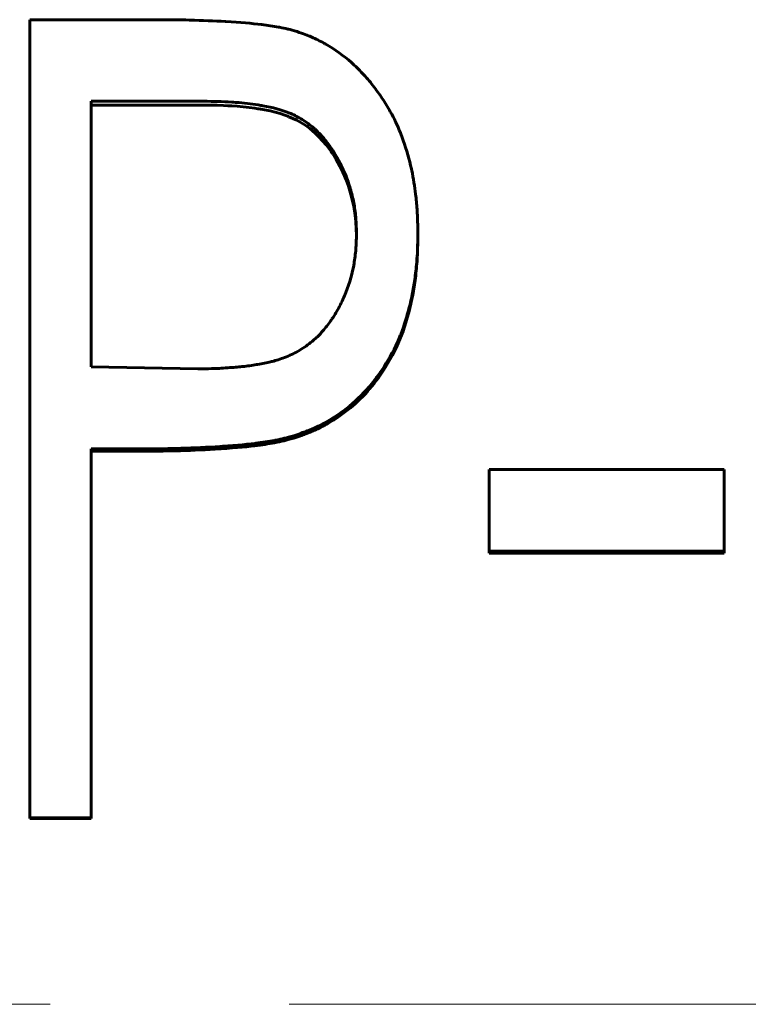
# Model space of a CAD drawing. Header units: millimetres. Extents: x 0 to 594, y 0 to 420.
# Tile 13 of 21: x 167.13 to 171.7, y 220.92 to 227.1. Entities that reach past the tile are written whole.
import ezdxf

# ---------------------------------------------------------------- set-up
doc = ezdxf.new("R2010")
doc.units = ezdxf.units.MM
doc.linetypes.add('K5LT_AXLED', pattern=[12, 7.5, -1.5, 1.5, -1.5])
doc.linetypes.add('K5LT_BASIC', pattern=[0])
doc.layers.add('Системный слой (1)', color=251, linetype='Continuous', true_color=0x6c6c6c)

# ---------------------------------------------------------------- blocks, each defined once
blk = doc.blocks.new('U20')
at = {"layer": 'Системный слой (1)', "color": 150, "linetype": 'K5LT_BASIC', "lineweight": 60, "true_color": 0x0080ff}
for p, q in [((168.3012, 226.5636), (168.2755, 226.5637)), ((168.3389, 226.5633), (168.3012, 226.5636)), ((168.3543, 226.5631), (168.3389, 226.5633)), ((168.3611, 226.5629), (168.3543, 226.5631)), ((168.3643, 226.5629), (168.3611, 226.5629)), ((168.3659, 226.5628), (168.3643, 226.5629)), ((168.3666, 226.5628), (168.3659, 226.5628)), ((168.367, 226.5628), (168.3666, 226.5628)), ((168.3672, 226.5628), (168.367, 226.5628)), ((168.3673, 226.5628), (168.3672, 226.5628)), ((168.4081, 226.5615), (168.3673, 226.5628)), ((168.4336, 226.5604), (168.4081, 226.5615)), ((168.4464, 226.5597), (168.4336, 226.5604)), ((168.4528, 226.5593), (168.4464, 226.5597)), ((168.456, 226.5591), (168.4528, 226.5593)), ((168.4576, 226.559), (168.456, 226.5591)), ((168.4584, 226.5589), (168.4576, 226.559)), ((168.4588, 226.5589), (168.4584, 226.5589)), ((168.459, 226.5589), (168.4588, 226.5589)), ((168.4933, 226.5564), (168.459, 226.5589)), ((168.5682, 226.5489), (168.4933, 226.5564)), ((168.6051, 226.544), (168.5682, 226.5489)), ((168.6234, 226.5413), (168.6051, 226.544)), ((168.6325, 226.5398), (168.6234, 226.5413)), ((168.6371, 226.5391), (168.6325, 226.5398)), ((168.6393, 226.5387), (168.6371, 226.5391)), ((168.6405, 226.5386), (168.6393, 226.5387)), ((168.641, 226.5385), (168.6405, 226.5386)), ((168.6413, 226.5384), (168.641, 226.5385)), ((168.6415, 226.5384), (168.6413, 226.5384)), ((168.7002, 226.5271), (168.6415, 226.5384)), ((168.7628, 226.5109), (168.7002, 226.5271)), ((168.7916, 226.5015), (168.7628, 226.5109)), ((168.8054, 226.4965), (168.7916, 226.5015)), ((168.8121, 226.4939), (168.8054, 226.4965)), ((168.8154, 226.4926), (168.8121, 226.4939)), ((168.8171, 226.492), (168.8154, 226.4926)), ((168.8179, 226.4916), (168.8171, 226.492)), ((168.8183, 226.4915), (168.8179, 226.4916)), ((168.8185, 226.4914), (168.8183, 226.4915)), ((168.8187, 226.4913), (168.8185, 226.4914)), ((168.8676, 226.4689), (168.8187, 226.4913)), ((168.9234, 226.4356), (168.8676, 226.4689)), ((168.9495, 226.4165), (168.9234, 226.4356)), ((168.9621, 226.4064), (168.9495, 226.4165)), ((168.9683, 226.4012), (168.9621, 226.4064)), ((168.9714, 226.3986), (168.9683, 226.4012)), ((168.9729, 226.3972), (168.9714, 226.3986)), ((168.9737, 226.3966), (168.9729, 226.3972)), ((168.9741, 226.3962), (168.9737, 226.3966)), ((168.9743, 226.3961), (168.9741, 226.3962)), ((168.9744, 226.396), (168.9743, 226.3961)), ((169.0068, 226.3653), (168.9744, 226.396)), ((169.0519, 226.3145), (169.0068, 226.3653)), ((169.0731, 226.2866), (169.0519, 226.3145)), ((169.0834, 226.2721), (169.0731, 226.2866)), ((169.0884, 226.2647), (169.0834, 226.2721)), ((169.0909, 226.261), (169.0884, 226.2647)), ((169.0922, 226.2591), (169.0909, 226.261)), ((169.0928, 226.2581), (169.0922, 226.2591)), ((169.0931, 226.2577), (169.0928, 226.2581)), ((169.0932, 226.2574), (169.0931, 226.2577)), ((169.0933, 226.2573), (169.0932, 226.2574)), ((169.1144, 226.2235), (169.0933, 226.2573)), ((169.1478, 226.1612), (169.1144, 226.2235)), ((169.163, 226.1284), (169.1478, 226.1612)), ((169.1701, 226.1117), (169.163, 226.1284)), ((169.1736, 226.1032), (169.1701, 226.1117)), ((169.1753, 226.0989), (169.1736, 226.1032)), ((169.1762, 226.0968), (169.1753, 226.0989)), ((169.1766, 226.0957), (169.1762, 226.0968)), ((169.1768, 226.0952), (169.1766, 226.0957)), ((169.1769, 226.0949), (169.1768, 226.0952)), ((169.177, 226.0947), (169.1769, 226.0949)), ((169.1917, 226.0549), (169.177, 226.0947)), ((169.2122, 225.9871), (169.1917, 226.0549)), ((169.2204, 225.9531), (169.2122, 225.9871)), ((169.224, 225.936), (169.2204, 225.9531)), ((169.2256, 225.9274), (169.224, 225.936)), ((169.2264, 225.9231), (169.2256, 225.9274)), ((169.2268, 225.921), (169.2264, 225.9231)), ((169.227, 225.9199), (169.2268, 225.921)), ((169.2271, 225.9194), (169.227, 225.9199)), ((169.2271, 225.9191), (169.2271, 225.9194)), ((169.2272, 225.919), (169.2271, 225.9191)), ((169.2278, 225.9156), (169.2272, 225.919)), ((169.2341, 225.8726), (169.2278, 225.9156)), ((169.2366, 225.8505), (169.2341, 225.8726)), ((169.2376, 225.8394), (169.2366, 225.8505)), ((169.2381, 225.8337), (169.2376, 225.8394)), ((169.2383, 225.8309), (169.2381, 225.8337)), ((169.2384, 225.8295), (169.2383, 225.8309)), ((169.2385, 225.8288), (169.2384, 225.8295)), ((169.2385, 225.8285), (169.2385, 225.8288)), ((169.2385, 225.8283), (169.2385, 225.8285)), ((169.2385, 225.8281), (169.2385, 225.8283)), ((169.2426, 225.7469), (169.2385, 225.8281))]:
    blk.add_line(p, q, dxfattribs=at)

msp = doc.modelspace()

# ---------------------------------------------------------------- linework, layer by layer
at = {"layer": 'Системный слой (1)', "color": 150, "linetype": 'K5LT_BASIC', "lineweight": 60, "true_color": 0x0080ff}
for p, q in [((167.1917, 222.0902), (167.1917, 227.1002)), ((167.1917, 227.1002), (167.968, 227.1002)), ((167.5763, 224.9198), (167.5763, 226.5878)), ((168.2755, 226.5878), (167.5763, 226.5878)), ((168.2755, 226.5637), (167.5763, 226.5637)), ((169.6276, 225.7593), (169.6276, 225.7387)), ((167.5763, 224.9198), (168.2454, 224.9087)), ((168.8494, 224.4882), (168.8494, 224.473)), ((167.8558, 224.4058), (167.5763, 224.4058)), ((167.5763, 222.0902), (167.5763, 224.4058)), ((167.8558, 224.391), (167.5763, 224.391)), ((170.0763, 223.763), (170.0763, 224.2773)), ((170.0763, 224.2773), (171.5507, 224.2773)), ((171.5507, 223.763), (171.5507, 224.2773)), ((171.5507, 223.763), (170.0763, 223.763)), ((170.0763, 223.763), (170.0763, 223.7509)), ((171.5507, 223.7509), (170.0763, 223.7509)), ((171.5507, 223.763), (171.5507, 223.7509)), ((167.1917, 222.0902), (167.1917, 222.0853)), ((167.5763, 222.0902), (167.1917, 222.0902)), ((167.5763, 222.0853), (167.1917, 222.0853)), ((167.5763, 222.0902), (167.5763, 222.0853))]:
    msp.add_line(p, q, dxfattribs=at)
at = {"layer": 'Системный слой (1)', "color": 30, "linetype": 'K5LT_AXLED', "lineweight": 18, "true_color": 0xff8000}
msp.add_line((72.8199, 220.9187), (259.3199, 220.9187), dxfattribs=at)
at = {"layer": 'Системный слой (1)', "color": 150, "linetype": 'K5LT_BASIC', "lineweight": 60, "true_color": 0x0080ff}
for points, knots in [([(167.968, 227.1002), (168.0619, 227.1001), (168.1366, 227.0993), (168.193, 227.0978), (168.1935, 227.0978), (168.2746, 227.0956), (168.3491, 227.0926), (168.4192, 227.0886), (168.4199, 227.0885), (168.513, 227.0831), (168.5875, 227.0769), (168.6455, 227.0697), (168.6461, 227.0696), (168.6843, 227.0648), (168.7194, 227.0595), (168.755, 227.0532), (168.7569, 227.0529), (168.7784, 227.049), (168.7958, 227.0454), (168.8128, 227.0411), (168.8141, 227.0408), (168.827, 227.0375), (168.8452, 227.0324), (168.8694, 227.0252)], [0, 0, 0, 0, 0.2460938, 0.2460938, 0.25, 0.25, 0.4960938, 0.4960938, 0.5, 0.5, 0.7460938, 0.7460938, 0.75, 0.75, 0.8671875, 0.8671875, 0.875, 0.875, 0.9335938, 0.9335938, 0.9375, 0.9375, 0.9999983, 0.9999983, 0.9999983, 0.9999983]), ([(168.8694, 227.0252), (168.9081, 227.012), (168.9376, 227.0011), (168.9594, 226.9918), (168.9603, 226.9915), (168.9864, 226.9802), (169.012, 226.9675), (169.0425, 226.9506), (169.0467, 226.9482), (169.1075, 226.9137), (169.1611, 226.8752), (169.2353, 226.8092), (169.2591, 226.7863), (169.3031, 226.7396), (169.3244, 226.7146), (169.3667, 226.6598), (169.3864, 226.6325), (169.4229, 226.5776), (169.4394, 226.5507), (169.4783, 226.4809), (169.4993, 226.4367), (169.5242, 226.3745), (169.53, 226.359), (169.5575, 226.2813), (169.5746, 226.2217), (169.5878, 226.1601), (169.5886, 226.1566), (169.5998, 226.102), (169.6079, 226.0528), (169.6159, 225.9886), (169.6176, 225.973), (169.6221, 225.9258), (169.6243, 225.8939), (169.6255, 225.8603), (169.6256, 225.8589), (169.6264, 225.8363), (169.6271, 225.8033), (169.6276, 225.7593)], [0, 0, 0, 0, 0.058594, 0.058594, 0.0625, 0.0625, 0.117188, 0.117188, 0.125, 0.125, 0.25, 0.25, 0.3125, 0.3125, 0.375, 0.375, 0.4375, 0.4375, 0.5, 0.5, 0.59375, 0.59375, 0.625, 0.625, 0.742188, 0.742188, 0.75, 0.75, 0.84375, 0.84375, 0.875, 0.875, 0.935547, 0.935547, 0.9375, 0.9375, 1, 1, 1, 1]), ([(169.243, 225.7573), (169.2423, 225.7777), (169.2409, 225.8123), (169.2394, 225.8373), (169.2386, 225.8478), (169.2386, 225.8481), (169.2362, 225.8805), (169.2324, 225.9106), (169.2219, 225.97), (169.2151, 225.9995), (169.1984, 226.0584), (169.1886, 226.0873), (169.1552, 226.1722), (169.1294, 226.2235), (169.0974, 226.2738), (169.0956, 226.2767), (169.0757, 226.3071), (169.0428, 226.3511), (169.0067, 226.3892), (168.9853, 226.4095), (168.9801, 226.4143), (168.9516, 226.4395), (168.9059, 226.4734), (168.8546, 226.4999), (168.826, 226.5122), (168.8218, 226.5139), (168.7718, 226.5341), (168.7169, 226.5492), (168.65, 226.561), (168.6453, 226.5618), (168.5971, 226.5697), (168.5518, 226.5754), (168.4902, 226.5808), (168.4743, 226.582), (168.4297, 226.5849), (168.4001, 226.5862), (168.3692, 226.5869), (168.3679, 226.5869), (168.347, 226.5874), (168.3164, 226.5877), (168.2755, 226.5878)], [0, 0, 0, 0, 0.03125, 0.060547, 0.060547, 0.0625, 0.0625, 0.125, 0.125, 0.1875, 0.1875, 0.25, 0.25, 0.367188, 0.367188, 0.375, 0.375, 0.4375, 0.484375, 0.484375, 0.5, 0.5, 0.5625, 0.617188, 0.617188, 0.625, 0.625, 0.742188, 0.742188, 0.75, 0.75, 0.84375, 0.84375, 0.875, 0.875, 0.935547, 0.935547, 0.9375, 0.9375, 1, 1, 1, 1]), ([(168.2454, 224.9087), (168.282, 224.9087), (168.3106, 224.9089), (168.3342, 224.9095), (168.3366, 224.9095), (168.364, 224.9103), (168.3954, 224.912), (168.4697, 224.9172), (168.4995, 224.9197), (168.5246, 224.9223), (168.5257, 224.9224), (168.5572, 224.9258), (168.5864, 224.9299), (168.6171, 224.9352), (168.6187, 224.9355), (168.6525, 224.9414), (168.68, 224.947), (168.7068, 224.9533), (168.7098, 224.954), (168.7378, 224.961), (168.7637, 224.9692), (168.7949, 224.9811), (168.7992, 224.9828), (168.8314, 224.9956), (168.8731, 225.0162), (168.9127, 225.042), (168.9387, 225.0604), (168.9518, 225.0705), (168.9823, 225.0957), (168.9995, 225.1118), (169.0211, 225.1346), (169.0267, 225.1408), (169.0482, 225.1655), (169.0649, 225.1871), (169.0839, 225.2143), (169.0865, 225.2181), (169.106, 225.2469), (169.1219, 225.2736), (169.1509, 225.3292), (169.1639, 225.3578), (169.1995, 225.449), (169.2166, 225.5096), (169.2322, 225.5985), (169.2359, 225.6287), (169.2384, 225.6611), (169.2385, 225.6624), (169.2401, 225.684), (169.2416, 225.7154), (169.243, 225.7573)], [0, 0, 0, 0, 0.0546875, 0.0546875, 0.0625, 0.0625, 0.125, 0.125, 0.1835938, 0.1835938, 0.1875, 0.1875, 0.2460938, 0.2460938, 0.25, 0.25, 0.3046875, 0.3046875, 0.3125, 0.3125, 0.3671875, 0.3671875, 0.375, 0.375, 0.4375, 0.46875, 0.46875, 0.5, 0.5, 0.546875, 0.546875, 0.5625, 0.5625, 0.6171875, 0.6171875, 0.625, 0.625, 0.6875, 0.6875, 0.75, 0.75, 0.875, 0.875, 0.9355469, 0.9355469, 0.9375, 0.9375, 0.9999982, 0.9999982, 0.9999982, 0.9999982]), ([(169.6276, 225.7593), (169.6271, 225.7148), (169.6264, 225.6799), (169.6254, 225.6518), (169.6252, 225.6488), (169.625, 225.6431), (169.6248, 225.6387), (169.6233, 225.6113), (169.6215, 225.5866), (169.6174, 225.5434), (169.6154, 225.525), (169.6112, 225.4897), (169.609, 225.4728), (169.6043, 225.4405), (169.602, 225.426), (169.5937, 225.3785), (169.5868, 225.3458), (169.5744, 225.2952), (169.5698, 225.2777), (169.5558, 225.2274), (169.5457, 225.1951), (169.5237, 225.1332), (169.5123, 225.1042), (169.4727, 225.0155), (169.4401, 224.9573), (169.3819, 224.8711), (169.3607, 224.8424), (169.2958, 224.7627), (169.2491, 224.7157), (169.1741, 224.6543), (169.1491, 224.6359), (169.1062, 224.6076), (169.0907, 224.5977), (169.0611, 224.58), (169.0467, 224.5718), (169.0185, 224.5567), (169.0049, 224.5498), (168.9716, 224.5343), (168.9522, 224.526), (168.9299, 224.5173), (168.9287, 224.5168), (168.9096, 224.5094), (168.8836, 224.5001), (168.8494, 224.4882)], [0, 0, 0, 0, 0.0625, 0.0625, 0.0703125, 0.0703125, 0.078125, 0.078125, 0.125, 0.125, 0.15625, 0.15625, 0.1875, 0.1875, 0.21875, 0.21875, 0.28125, 0.28125, 0.3125, 0.3125, 0.375, 0.375, 0.4375, 0.4375, 0.5625, 0.5625, 0.625, 0.625, 0.75, 0.75, 0.8125, 0.8125, 0.84375, 0.84375, 0.875, 0.875, 0.90625, 0.90625, 0.9453125, 0.9453125, 0.9492188, 0.9492188, 0.9999995, 0.9999995, 0.9999995, 0.9999995]), ([(169.6276, 225.7387), (169.6271, 225.6879), (169.6262, 225.6498), (169.625, 225.6245), (169.6234, 225.5895), (169.6204, 225.5516), (169.6159, 225.5107), (169.6113, 225.4689), (169.6062, 225.4312), (169.6004, 225.3977), (169.5942, 225.3617), (169.5863, 225.3245), (169.5767, 225.2861), (169.5568, 225.2067), (169.5328, 225.1345), (169.5046, 225.0696), (169.4752, 225.0016), (169.4379, 224.9353), (169.3929, 224.8707), (169.3235, 224.771), (169.2444, 224.6893), (169.1556, 224.6254), (169.1331, 224.6092), (169.1087, 224.5931), (169.0823, 224.5771), (169.0568, 224.5616), (169.0323, 224.5481), (169.0086, 224.5364), (168.9843, 224.5244), (168.9582, 224.513), (168.9303, 224.5021), (168.9126, 224.4953), (168.8856, 224.4855), (168.8494, 224.473)], [0, 0, 0, 0, 0.071429, 0.071429, 0.071429, 0.142857, 0.142857, 0.142857, 0.214286, 0.214286, 0.214286, 0.285714, 0.285714, 0.285714, 0.428571, 0.428571, 0.428571, 0.571429, 0.571429, 0.571429, 0.785714, 0.785714, 0.785714, 0.839286, 0.839286, 0.839286, 0.892857, 0.892857, 0.892857, 0.946429, 0.946429, 0.946429, 1, 1, 1, 1]), ([(168.8494, 224.4882), (168.8243, 224.4814), (168.805, 224.4763), (168.7906, 224.4728), (168.7901, 224.4726), (168.7719, 224.4682), (168.7542, 224.4643), (168.7331, 224.4602), (168.7302, 224.4596), (168.6914, 224.4522), (168.6516, 224.4461), (168.6071, 224.4406), (168.6054, 224.4404), (168.5419, 224.4326), (168.462, 224.4257), (168.3617, 224.4194), (168.358, 224.4192), (168.2732, 224.4139), (168.1912, 224.4104), (168.1083, 224.4083), (168.1066, 224.4083), (168.047, 224.4068), (167.9637, 224.406), (167.8558, 224.4058)], [0, 0, 0, 0, 0.058594, 0.058594, 0.0625, 0.0625, 0.117188, 0.117188, 0.125, 0.125, 0.246094, 0.246094, 0.25, 0.25, 0.492188, 0.492188, 0.5, 0.5, 0.746094, 0.746094, 0.75, 0.75, 1, 1, 1, 1]), ([(168.8494, 224.473), (168.8227, 224.4658), (168.8025, 224.4605), (168.7889, 224.4572), (168.7695, 224.4525), (168.7492, 224.4481), (168.7279, 224.4441), (168.6904, 224.437), (168.6492, 224.4307), (168.6043, 224.4253), (168.5401, 224.4174), (168.4571, 224.4104), (168.3554, 224.4041), (168.2721, 224.399), (168.1889, 224.3954), (168.1057, 224.3934), (168.0472, 224.392), (167.9639, 224.3912), (167.8558, 224.391)], [0, 0, 0, 0, 0.0625, 0.0625, 0.0625, 0.125, 0.125, 0.125, 0.25, 0.25, 0.25, 0.5, 0.5, 0.5, 0.75, 0.75, 0.75, 1, 1, 1, 1])]:
    msp.add_open_spline(points, degree=3, knots=knots, dxfattribs=at)

# ---------------------------------------------------------------- block references
at = {"layer": 'Системный слой (1)'}
msp.add_blockref('U20', (0, 0), dxfattribs=at)

doc.saveas('drawing.dxf')
